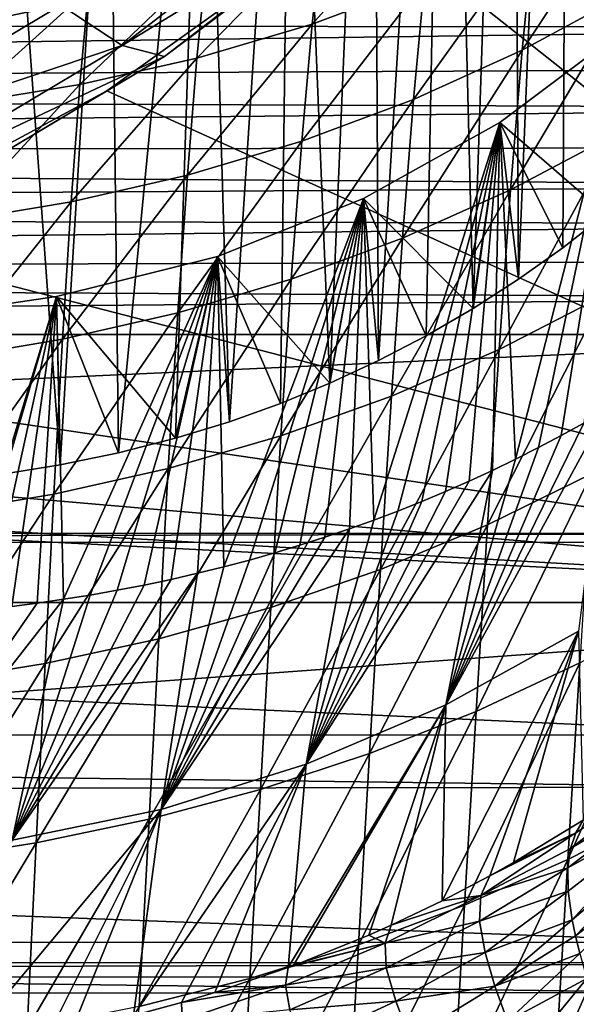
# Model space of a CAD drawing. Header units: metres. Extents: x -26 to 26, y -167 to 32.
# Tile 153 of 237: x 10.27 to 14.84, y -47.99 to -39.91. Entities that reach past the tile are written whole.
import ezdxf

# ---------------------------------------------------------------- set-up
doc = ezdxf.new("R2010")
doc.units = ezdxf.units.M
doc.layers.add('solid_12_411_043_XXX', color=7, linetype='CONTINUOUS')

msp = doc.modelspace()

# ---------------------------------------------------------------- linework, layer by layer
at = {"layer": 'solid_12_411_043_XXX'}
for points in [[(14.789033, -31.688641, 151.872635), (15.192941, -30.679951, 152.050491), (15.082736, -41.50206, 150.142273)], [(14.316196, -32.667778, 151.699982), (14.789033, -31.688641, 151.872635), (14.366879, -42.036366, 150.04805)], [(14.789033, -31.688641, 151.872635), (14.73038, -41.777794, 150.093643), (14.366879, -42.036366, 150.04805)], [(14.789033, -31.688641, 151.872635), (15.082736, -41.50206, 150.142273), (14.73038, -41.777794, 150.093643)], [(13.776601, -33.612881, 151.53334), (14.316196, -32.667778, 151.699982), (13.992949, -42.277317, 150.005569)], [(14.316196, -32.667778, 151.699982), (14.366879, -42.036366, 150.04805), (13.992949, -42.277317, 150.005569)], [(13.172758, -34.519531, 151.373474), (13.776601, -33.612881, 151.53334), (13.216746, -42.704865, 149.930176)], [(13.776601, -33.612881, 151.53334), (13.609289, -42.500286, 149.966248), (13.216746, -42.704865, 149.930176)], [(13.776601, -33.612881, 151.53334), (13.992949, -42.277317, 150.005569), (13.609289, -42.500286, 149.966248)], [(12.507529, -35.383446, 151.221146), (13.172758, -34.519531, 151.373474), (12.817635, -42.890106, 149.897522)], [(13.172758, -34.519531, 151.373474), (13.216746, -42.704865, 149.930176), (12.817635, -42.890106, 149.897522)], [(11.783948, -36.200684, 151.077042), (12.507529, -35.383446, 151.221146), (11.993101, -43.206173, 149.841782)], [(12.507529, -35.383446, 151.221146), (12.412071, -43.056351, 149.86821), (11.993101, -43.206173, 149.841782)], [(12.507529, -35.383446, 151.221146), (12.817635, -42.890106, 149.897522), (12.412071, -43.056351, 149.86821)], [(11.005443, -36.967365, 150.941849), (11.783948, -36.200684, 151.077042), (11.082561, -43.461369, 149.796783)], [(11.783948, -36.200684, 151.077042), (11.550641, -43.341671, 149.817886), (11.082561, -43.461369, 149.796783)], [(11.783948, -36.200684, 151.077042), (11.993101, -43.206173, 149.841782), (11.550641, -43.341671, 149.817886)], [(10.175643, -37.679928, 150.816208), (11.005443, -36.967365, 150.941849), (10.602253, -43.560997, 149.779221)], [(11.005443, -36.967365, 150.941849), (11.082561, -43.461369, 149.796783), (10.602253, -43.560997, 149.779221)], [(20.25881, -44.691231, 138.359497), (14.943871, -37.26368, 139.669128), (13.067199, -38.999222, 139.363113)], [(10.175643, -37.679928, 150.816208), (10.602253, -43.560997, 149.779221), (10.12996, -43.638092, 149.765625)], [(10.606789, -39.787075, 146.301575), (11.112022, -40.118153, 143.963959), (12.971468, -38.683498, 144.216919)], [(12.971468, -38.683498, 144.216919), (11.112022, -40.118153, 143.963959), (13.377589, -38.72942, 141.837357)], [(14.396425, -40.15485, 111.360062), (14.492588, -39.182911, 109.938614), (15.35838, -38.706882, 110.15451)], [(15.258856, -39.687428, 111.597168), (14.396425, -40.15485, 111.360062), (15.35838, -38.706882, 110.15451)], [(11.112022, -40.118153, 143.963959), (11.459927, -40.208988, 141.576477), (13.377589, -38.72942, 141.837357)], [(13.067199, -38.999222, 139.363113), (13.377589, -38.72942, 141.837357), (11.459927, -40.208988, 141.576477)], [(12.671029, -39.941154, 109.562126), (12.755705, -39.162167, 108.061119), (13.686121, -38.81485, 108.219704)], [(13.595248, -39.595394, 109.740623), (12.671029, -39.941154, 109.562126), (13.686121, -38.81485, 108.219704)], [(10.984441, -40.489449, 139.100357), (13.067199, -38.999222, 139.363113), (11.459927, -40.208988, 141.576477)], [(20.25881, -44.691231, 138.359497), (13.067199, -38.999222, 139.363113), (10.984441, -40.489449, 139.100357)], [(11.725519, -40.221027, 109.403496), (11.803246, -39.441109, 107.921402), (12.755705, -39.162167, 108.061119)], [(12.671029, -39.941154, 109.562126), (11.725519, -40.221027, 109.403496), (12.755705, -39.162167, 108.061119)], [(13.503962, -40.561222, 111.141609), (13.595248, -39.595394, 109.740623), (14.492588, -39.182911, 109.938614)], [(14.396425, -40.15485, 111.360062), (13.503962, -40.561222, 111.141609), (14.492588, -39.182911, 109.938614)], [(9.951589, -39.220585, 148.555267), (8.141209, -40.298374, 148.365234), (10.606789, -39.787075, 146.301575)], [(-19.211477, -39.935295, 177.856812), (19.282103, -39.620777, 177.856796), (-19.334743, -39.36393, 177.856766)], [(10.764642, -40.437576, 109.264595), (10.835055, -39.654457, 107.800331), (11.803246, -39.441109, 107.921402)], [(11.725519, -40.221027, 109.403496), (10.764642, -40.437576, 109.264595), (11.803246, -39.441109, 107.921402)], [(12.585765, -40.903511, 110.943542), (12.671029, -39.941154, 109.562126), (13.595248, -39.595394, 109.740623)], [(13.503962, -40.561222, 111.141609), (12.585765, -40.903511, 110.943542), (13.595248, -39.595394, 109.740623)], [(-19.211477, -39.935295, 177.856812), (19.204021, -39.967182, 177.856827), (19.282103, -39.620777, 177.856796)], [(9.793712, -40.595844, 109.144653), (9.85675, -39.807594, 107.69706), (10.835055, -39.654457, 107.800331)], [(10.764642, -40.437576, 109.264595), (9.793712, -40.595844, 109.144653), (10.835055, -39.654457, 107.800331)], [(14.300887, -41.303272, 112.631561), (14.396425, -40.15485, 111.360062), (15.258856, -39.687428, 111.597168)], [(15.160192, -40.847717, 112.888084), (14.300887, -41.303272, 112.631561), (15.258856, -39.687428, 111.597168)], [(8.141209, -40.298374, 148.365234), (8.677216, -40.935822, 146.09903), (10.606789, -39.787075, 146.301575)], [(10.606789, -39.787075, 146.301575), (8.677216, -40.935822, 146.09903), (11.112022, -40.118153, 143.963959)], [(-19.07317, -40.480602, 177.856873), (19.204021, -39.967182, 177.856827), (-19.211477, -39.935295, 177.856812)], [(-19.07317, -40.480602, 177.856873), (19.120239, -40.304474, 177.856857), (19.204021, -39.967182, 177.856827)], [(11.647055, -41.182468, 110.766335), (11.725519, -40.221027, 109.403496), (12.671029, -39.941154, 109.562126)], [(12.585765, -40.903511, 110.943542), (11.647055, -41.182468, 110.766335), (12.671029, -39.941154, 109.562126)], [(14.213817, -40.74876, 142.151688), (15.252087, -39.970768, 142.288864), (14.342392, -43.514057, 141.664078)], [(14.213817, -40.74876, 142.151688), (15.082736, -41.50206, 150.142273), (15.252087, -39.970768, 142.288864)], [(15.252087, -39.970768, 142.288864), (14.530976, -43.419003, 141.680847), (14.342392, -43.514057, 141.664078)], [(15.252087, -39.970768, 142.288864), (14.7179, -43.320667, 141.698181), (14.530976, -43.419003, 141.680847)], [(15.252087, -39.970768, 142.288864), (14.903181, -43.219048, 141.716095), (14.7179, -43.320667, 141.698181)], [(8.677216, -40.935822, 146.09903), (9.090538, -41.321617, 143.75177), (11.112022, -40.118153, 143.963959)], [(11.112022, -40.118153, 143.963959), (9.090538, -41.321617, 143.75177), (11.459927, -40.208988, 141.576477)], [(13.413029, -41.700359, 112.394348), (13.503962, -40.561222, 111.141609), (14.396425, -40.15485, 111.360062)], [(14.300887, -41.303272, 112.631561), (13.413029, -41.700359, 112.394348), (14.396425, -40.15485, 111.360062)], [(9.090538, -41.321617, 143.75177), (9.375152, -41.450134, 141.357635), (11.459927, -40.208988, 141.576477)], [(10.984441, -40.489449, 139.100357), (11.459927, -40.208988, 141.576477), (9.375152, -41.450134, 141.357635)], [(10.693386, -41.400455, 110.609924), (10.764642, -40.437576, 109.264595), (11.725519, -40.221027, 109.403496)], [(11.647055, -41.182468, 110.766335), (10.693386, -41.400455, 110.609924), (11.725519, -40.221027, 109.403496)], [(-19.07317, -40.480602, 177.856873), (19.030704, -40.633114, 177.856873), (19.120239, -40.304474, 177.856857)], [(-18.92049, -41.002914, 177.856903), (19.030704, -40.633114, 177.856873), (-19.07317, -40.480602, 177.856873)], [(8.728457, -41.710842, 138.884995), (10.984441, -40.489449, 139.100357), (9.375152, -41.450134, 141.357635)], [(20.25881, -44.691231, 138.359497), (10.984441, -40.489449, 139.100357), (8.728457, -41.710842, 138.884995)], [(9.729785, -41.562199, 110.473602), (9.793712, -40.595844, 109.144653), (10.764642, -40.437576, 109.264595)], [(10.693386, -41.400455, 110.609924), (9.729785, -41.562199, 110.473602), (10.764642, -40.437576, 109.264595)], [(12.500573, -42.036102, 112.178314), (12.585765, -40.903511, 110.943542), (13.503962, -40.561222, 111.141609)], [(13.413029, -41.700359, 112.394348), (12.500573, -42.036102, 112.178314), (13.503962, -40.561222, 111.141609)], [(-18.92049, -41.002914, 177.856903), (18.935429, -40.954838, 177.856903), (19.030704, -40.633114, 177.856873)], [(13.09383, -41.375111, 142.041245), (14.213817, -40.74876, 142.151688), (13.177685, -44.014641, 141.575821)], [(13.09383, -41.375111, 142.041245), (13.992949, -42.277317, 150.005569), (14.213817, -40.74876, 142.151688)], [(14.213817, -40.74876, 142.151688), (13.375875, -43.939465, 141.589081), (13.177685, -44.014641, 141.575821)], [(14.213817, -40.74876, 142.151688), (13.572339, -43.861008, 141.602905), (13.375875, -43.939465, 141.589081)], [(14.213817, -40.74876, 142.151688), (13.767241, -43.779243, 141.617325), (13.572339, -43.861008, 141.602905)], [(14.213817, -40.74876, 142.151688), (13.960521, -43.69418, 141.632324), (13.767241, -43.779243, 141.617325)], [(14.213817, -40.74876, 142.151688), (14.152224, -43.605789, 141.647903), (13.960521, -43.69418, 141.632324)], [(14.213817, -40.74876, 142.151688), (13.992949, -42.277317, 150.005569), (14.366879, -42.036366, 150.04805)], [(14.213817, -40.74876, 142.151688), (14.342392, -43.514057, 141.664078), (14.152224, -43.605789, 141.647903)], [(14.213817, -40.74876, 142.151688), (14.366879, -42.036366, 150.04805), (14.73038, -41.777794, 150.093643)], [(14.213817, -40.74876, 142.151688), (14.73038, -41.777794, 150.093643), (15.082736, -41.50206, 150.142273)], [(11.568398, -42.311169, 111.984016), (11.647055, -41.182468, 110.766335), (12.585765, -40.903511, 110.943542)], [(12.500573, -42.036102, 112.178314), (11.568398, -42.311169, 111.984016), (12.585765, -40.903511, 110.943542)], [(14.206594, -42.613564, 113.728737), (14.300887, -41.303272, 112.631561), (15.160192, -40.847717, 112.888084)], [(15.063055, -42.17411, 114.001549), (14.206594, -42.613564, 113.728737), (15.160192, -40.847717, 112.888084)], [(-18.92049, -41.002914, 177.856903), (18.83424, -41.270264, 177.856934), (18.935429, -40.954838, 177.856903)], [(-18.752844, -41.507908, 177.856949), (18.83424, -41.270264, 177.856934), (-18.92049, -41.002914, 177.856903)], [(10.621723, -42.52776, 111.811478), (10.693386, -41.400455, 110.609924), (11.647055, -41.182468, 110.766335)], [(11.568398, -42.311169, 111.984016), (10.621723, -42.52776, 111.811478), (11.647055, -41.182468, 110.766335)], [(-18.752844, -41.507908, 177.856949), (18.727013, -41.580692, 177.856964), (18.83424, -41.270264, 177.856934)], [(13.323005, -42.997261, 113.475693), (13.413029, -41.700359, 112.394348), (14.300887, -41.303272, 112.631561)], [(14.206594, -42.613564, 113.728737), (13.323005, -42.997261, 113.475693), (14.300887, -41.303272, 112.631561)], [(11.895658, -41.848736, 141.957718), (13.09383, -41.375111, 142.041245), (11.945817, -44.398037, 141.508209)], [(11.895658, -41.848736, 141.957718), (12.817635, -42.890106, 149.897522), (13.09383, -41.375111, 142.041245)], [(13.09383, -41.375111, 142.041245), (12.157295, -44.342045, 141.518082), (11.945817, -44.398037, 141.508209)], [(13.09383, -41.375111, 142.041245), (12.365746, -44.282967, 141.528503), (12.157295, -44.342045, 141.518082)], [(13.09383, -41.375111, 142.041245), (12.571861, -44.220703, 141.53949), (12.365746, -44.282967, 141.528503)], [(13.09383, -41.375111, 142.041245), (12.77585, -44.155235, 141.551025), (12.571861, -44.220703, 141.53949)], [(13.09383, -41.375111, 142.041245), (12.977655, -44.086571, 141.563141), (12.77585, -44.155235, 141.551025)], [(13.09383, -41.375111, 142.041245), (12.817635, -42.890106, 149.897522), (13.216746, -42.704865, 149.930176)], [(13.09383, -41.375111, 142.041245), (13.177685, -44.014641, 141.575821), (12.977655, -44.086571, 141.563141)], [(13.09383, -41.375111, 142.041245), (13.216746, -42.704865, 149.930176), (13.609289, -42.500286, 149.966248)], [(13.09383, -41.375111, 142.041245), (13.609289, -42.500286, 149.966248), (13.992949, -42.277317, 150.005569)], [(9.665297, -42.690304, 111.660065), (9.729785, -41.562199, 110.473602), (10.693386, -41.400455, 110.609924)], [(10.621723, -42.52776, 111.811478), (9.665297, -42.690304, 111.660065), (10.693386, -41.400455, 110.609924)], [(-18.568636, -42.002018, 177.856995), (18.727013, -41.580692, 177.856964), (-18.752844, -41.507908, 177.856949)], [(-18.568636, -42.002018, 177.856995), (18.613428, -41.886883, 177.856979), (18.727013, -41.580692, 177.856964)], [(20.25881, -44.691231, 138.359497), (8.728457, -41.710842, 138.884995), (6.334848, -42.644142, 138.720444)], [(12.415938, -43.322475, 113.244438), (12.500573, -42.036102, 112.178314), (13.413029, -41.700359, 112.394348)], [(13.323005, -42.997261, 113.475693), (12.415938, -43.322475, 113.244438), (13.413029, -41.700359, 112.394348)], [(10.573383, -42.17717, 141.899811), (11.895658, -41.848736, 141.957718), (10.629589, -44.66457, 141.461212)], [(10.573383, -42.17717, 141.899811), (11.550641, -43.341671, 149.817886), (11.895658, -41.848736, 141.957718)], [(11.895658, -41.848736, 141.957718), (10.849168, -44.629456, 141.467407), (10.629589, -44.66457, 141.461212)], [(11.895658, -41.848736, 141.957718), (11.070378, -44.590237, 141.474319), (10.849168, -44.629456, 141.467407)], [(11.895658, -41.848736, 141.957718), (11.293689, -44.547108, 141.481934), (11.070378, -44.590237, 141.474319)], [(11.895658, -41.848736, 141.957718), (11.514091, -44.500698, 141.490112), (11.293689, -44.547108, 141.481934)], [(11.895658, -41.848736, 141.957718), (11.731257, -44.450993, 141.498871), (11.514091, -44.500698, 141.490112)], [(11.895658, -41.848736, 141.957718), (11.550641, -43.341671, 149.817886), (11.993101, -43.206173, 149.841782)], [(11.895658, -41.848736, 141.957718), (11.945817, -44.398037, 141.508209), (11.731257, -44.450993, 141.498871)], [(11.895658, -41.848736, 141.957718), (11.993101, -43.206173, 149.841782), (12.412071, -43.056351, 149.86821)], [(11.895658, -41.848736, 141.957718), (12.412071, -43.056351, 149.86821), (12.817635, -42.890106, 149.897522)], [(-18.568636, -42.002018, 177.856995), (18.492992, -42.190403, 177.85701), (18.613428, -41.886883, 177.856979)], [(-18.568636, -42.002018, 177.856995), (-18.365831, -42.490776, 177.85704), (18.492992, -42.190403, 177.85701)], [(11.489963, -43.589836, 113.035629), (11.568398, -42.311169, 111.984016), (12.500573, -42.036102, 112.178314)], [(12.415938, -43.322475, 113.244438), (11.489963, -43.589836, 113.035629), (12.500573, -42.036102, 112.178314)], [(-18.365831, -42.490776, 177.85704), (18.36586, -42.490776, 177.85704), (18.492992, -42.190403, 177.85701)], [(9.811491, -42.290211, 141.879883), (10.573383, -42.17717, 141.899811), (9.813424, -44.76656, 141.443237)], [(9.811491, -42.290211, 141.879883), (10.12996, -43.638092, 149.765625), (10.573383, -42.17717, 141.899811)], [(10.573383, -42.17717, 141.899811), (10.006289, -44.746414, 141.446793), (9.813424, -44.76656, 141.443237)], [(10.573383, -42.17717, 141.899811), (10.206014, -44.723152, 141.450882), (10.006289, -44.746414, 141.446793)], [(10.573383, -42.17717, 141.899811), (10.12996, -43.638092, 149.765625), (10.602253, -43.560997, 149.779221)], [(10.573383, -42.17717, 141.899811), (10.413535, -44.695797, 141.455719), (10.206014, -44.723152, 141.450882)], [(10.573383, -42.17717, 141.899811), (10.629589, -44.66457, 141.461212), (10.413535, -44.695797, 141.455719)], [(10.573383, -42.17717, 141.899811), (10.602253, -43.560997, 149.779221), (11.082561, -43.461369, 149.796783)], [(10.573383, -42.17717, 141.899811), (11.082561, -43.461369, 149.796783), (11.550641, -43.341671, 149.817886)], [(14.112928, -44.053318, 114.655014), (14.206594, -42.613564, 113.728737), (15.063055, -42.17411, 114.001549)], [(14.966732, -43.63361, 114.940292), (14.112928, -44.053318, 114.655014), (15.063055, -42.17411, 114.001549)], [(10.549988, -43.801384, 112.84935), (10.621723, -42.52776, 111.811478), (11.568398, -42.311169, 111.984016)], [(11.489963, -43.589836, 113.035629), (10.549988, -43.801384, 112.84935), (11.568398, -42.311169, 111.984016)], [(-17.563112, -44.122044, 177.857178), (18.36586, -42.490776, 177.85704), (-18.365831, -42.490776, 177.85704)], [(17.561674, -44.124863, 177.857178), (18.36586, -42.490776, 177.85704), (-17.563112, -44.122044, 177.857178)], [(9.600504, -43.961288, 112.685036), (9.665297, -42.690304, 111.660065), (10.621723, -42.52776, 111.811478)], [(10.549988, -43.801384, 112.84935), (9.600504, -43.961288, 112.685036), (10.621723, -42.52776, 111.811478)], [(20.25881, -44.691231, 138.359497), (6.334848, -42.644142, 138.720444), (3.841336, -43.274639, 138.609268)], [(13.233387, -44.420116, 114.38974), (13.323005, -42.997261, 113.475693), (14.206594, -42.613564, 113.728737)], [(14.112928, -44.053318, 114.655014), (13.233387, -44.420116, 114.38974), (14.206594, -42.613564, 113.728737)], [(12.331473, -44.73143, 114.146629), (12.415938, -43.322475, 113.244438), (13.323005, -42.997261, 113.475693)], [(13.233387, -44.420116, 114.38974), (12.331473, -44.73143, 114.146629), (13.323005, -42.997261, 113.475693)], [(15.086793, -43.11414, 141.734604), (14.859393, -44.925945, 153.537766), (13.769633, -45.529995, 153.47258)], [(14.903181, -43.219048, 141.716095), (15.086793, -43.11414, 141.734604), (13.769633, -45.529995, 153.47258)], [(14.7179, -43.320667, 141.698181), (14.903181, -43.219048, 141.716095), (13.769633, -45.529995, 153.47258)], [(20.25881, -44.691231, 138.359497), (3.841336, -43.274639, 138.609268), (1.287215, -43.5924, 138.553238)], [(11.411469, -44.987846, 113.92643), (11.489963, -43.589836, 113.035629), (12.415938, -43.322475, 113.244438)], [(12.331473, -44.73143, 114.146629), (11.411469, -44.987846, 113.92643), (12.415938, -43.322475, 113.244438)], [(14.530976, -43.419003, 141.680847), (14.7179, -43.320667, 141.698181), (13.769633, -45.529995, 153.47258)], [(14.342392, -43.514057, 141.664078), (14.530976, -43.419003, 141.680847), (13.769633, -45.529995, 153.47258)], [(14.152224, -43.605789, 141.647903), (14.342392, -43.514057, 141.664078), (13.769633, -45.529995, 153.47258)], [(-20.258781, -44.691231, 138.359497), (20.25881, -44.691231, 138.359497), (-1.287215, -43.5924, 138.553238)], [(20.25881, -44.691231, 138.359497), (1.287215, -43.5924, 138.553238), (-1.287215, -43.5924, 138.553238)], [(10.477999, -45.191284, 113.729301), (10.549988, -43.801384, 112.84935), (11.489963, -43.589836, 113.035629)], [(11.411469, -44.987846, 113.92643), (10.477999, -45.191284, 113.729301), (11.489963, -43.589836, 113.035629)], [(14.152224, -43.605789, 141.647903), (13.769633, -45.529995, 153.47258), (12.622489, -46.018997, 153.419693)], [(13.960521, -43.69418, 141.632324), (14.152224, -43.605789, 141.647903), (12.622489, -46.018997, 153.419693)], [(14.018875, -45.584301, 115.423035), (14.112928, -44.053318, 114.655014), (14.966732, -43.63361, 114.940292)], [(14.870057, -45.186859, 115.716469), (14.018875, -45.584301, 115.423035), (14.966732, -43.63361, 114.940292)], [(13.767241, -43.779243, 141.617325), (13.960521, -43.69418, 141.632324), (12.622489, -46.018997, 153.419693)], [(9.535305, -45.345673, 113.554741), (9.600504, -43.961288, 112.685036), (10.549988, -43.801384, 112.84935)], [(10.477999, -45.191284, 113.729301), (9.535305, -45.345673, 113.554741), (10.549988, -43.801384, 112.84935)], [(13.572339, -43.861008, 141.602905), (13.767241, -43.779243, 141.617325), (12.622489, -46.018997, 153.419693)], [(13.375875, -43.939465, 141.589081), (13.572339, -43.861008, 141.602905), (12.622489, -46.018997, 153.419693)], [(13.177685, -44.014641, 141.575821), (13.375875, -43.939465, 141.589081), (12.622489, -46.018997, 153.419693)], [(12.977655, -44.086571, 141.563141), (13.177685, -44.014641, 141.575821), (12.622489, -46.018997, 153.419693)], [(13.143327, -45.931797, 115.149574), (13.233387, -44.420116, 114.38974), (14.112928, -44.053318, 114.655014)], [(14.018875, -45.584301, 115.423035), (13.143327, -45.931797, 115.149574), (14.112928, -44.053318, 114.655014)], [(17.561674, -44.124863, 177.857178), (-17.563112, -44.122044, 177.857178), (-17.519766, -44.204124, 177.857178)], [(17.524755, -44.194782, 177.857178), (17.561674, -44.124863, 177.857178), (-17.519766, -44.204124, 177.857178)], [(12.977655, -44.086571, 141.563141), (12.622489, -46.018997, 153.419693), (11.430732, -46.389004, 153.379486)], [(12.77585, -44.155235, 141.551025), (12.977655, -44.086571, 141.563141), (11.430732, -46.389004, 153.379486)], [(17.524755, -44.194782, 177.857178), (-17.519766, -44.204124, 177.857178), (16.703465, -45.777103, 177.857315)], [(16.703465, -45.777103, 177.857315), (-17.519766, -44.204124, 177.857178), (-16.700554, -45.783138, 177.857315)], [(12.571861, -44.220703, 141.53949), (12.77585, -44.155235, 141.551025), (11.430732, -46.389004, 153.379486)], [(12.365746, -44.282967, 141.528503), (12.571861, -44.220703, 141.53949), (11.430732, -46.389004, 153.379486)], [(12.157295, -44.342045, 141.518082), (12.365746, -44.282967, 141.528503), (11.430732, -46.389004, 153.379486)], [(11.945817, -44.398037, 141.508209), (12.157295, -44.342045, 141.518082), (11.430732, -46.389004, 153.379486)], [(11.731257, -44.450993, 141.498871), (11.430732, -46.389004, 153.379486), (10.208182, -46.642437, 153.351776)], [(11.514091, -44.500698, 141.490112), (11.731257, -44.450993, 141.498871), (10.208182, -46.642437, 153.351776)], [(11.731257, -44.450993, 141.498871), (11.945817, -44.398037, 141.508209), (11.430732, -46.389004, 153.379486)], [(12.246507, -46.226921, 114.898376), (12.331473, -44.73143, 114.146629), (13.233387, -44.420116, 114.38974)], [(13.143327, -45.931797, 115.149574), (12.246507, -46.226921, 114.898376), (13.233387, -44.420116, 114.38974)], [(11.293689, -44.547108, 141.481934), (11.514091, -44.500698, 141.490112), (10.208182, -46.642437, 153.351776)], [(11.070378, -44.590237, 141.474319), (11.293689, -44.547108, 141.481934), (10.208182, -46.642437, 153.351776)], [(10.849168, -44.629456, 141.467407), (11.070378, -44.590237, 141.474319), (10.208182, -46.642437, 153.351776)], [(-20.258781, -44.691231, 138.359497), (-20.159618, -47.645546, 137.923386), (20.25881, -44.691231, 138.359497)], [(-20.159618, -47.645546, 137.923386), (20.159536, -47.647865, 137.923096), (20.25881, -44.691231, 138.359497)], [(10.629589, -44.66457, 141.461212), (10.208182, -46.642437, 153.351776), (8.968007, -46.790672, 153.335434)], [(10.413535, -44.695797, 141.455719), (10.629589, -44.66457, 141.461212), (8.968007, -46.790672, 153.335434)], [(10.206014, -44.723152, 141.450882), (10.413535, -44.695797, 141.455719), (8.968007, -46.790672, 153.335434)], [(10.629589, -44.66457, 141.461212), (10.849168, -44.629456, 141.467407), (10.208182, -46.642437, 153.351776)], [(11.332418, -46.470226, 114.670296), (11.411469, -44.987846, 113.92643), (12.331473, -44.73143, 114.146629)], [(12.246507, -46.226921, 114.898376), (11.332418, -46.470226, 114.670296), (12.331473, -44.73143, 114.146629)], [(14.772301, -46.801094, 116.34549), (14.870057, -45.186859, 115.716469), (15.693761, -44.742294, 116.027946)], [(15.594942, -46.383244, 116.660347), (14.772301, -46.801094, 116.34549), (15.693761, -44.742294, 116.027946)], [(13.739374, -47.140945, 164.422104), (13.769633, -45.529995, 153.47258), (14.859393, -44.925945, 153.537766)], [(14.131925, -46.934914, 164.548676), (13.739374, -47.140945, 164.422104), (14.859393, -44.925945, 153.537766)], [(14.325653, -46.82634, 164.615387), (14.131925, -46.934914, 164.548676), (14.859393, -44.925945, 153.537766)], [(14.898701, -46.476589, 164.830261), (14.325653, -46.82634, 164.615387), (14.859393, -44.925945, 153.537766)], [(10.405408, -46.663521, 114.465546), (10.477999, -45.191284, 113.729301), (11.411469, -44.987846, 113.92643)], [(11.332418, -46.470226, 114.670296), (10.405408, -46.663521, 114.465546), (11.411469, -44.987846, 113.92643)], [(13.923801, -47.174706, 116.048264), (14.018875, -45.584301, 115.423035), (14.870057, -45.186859, 115.716469)], [(14.772301, -46.801094, 116.34549), (13.923801, -47.174706, 116.048264), (14.870057, -45.186859, 115.716469)], [(9.469482, -46.810497, 114.283691), (9.535305, -45.345673, 113.554741), (10.477999, -45.191284, 113.729301)], [(10.405408, -46.663521, 114.465546), (9.469482, -46.810497, 114.283691), (10.477999, -45.191284, 113.729301)], [(12.47531, -47.68837, 164.085785), (12.622489, -46.018997, 153.419693), (13.769633, -45.529995, 153.47258)], [(12.516743, -47.673023, 164.095215), (12.47531, -47.68837, 164.085785), (13.769633, -45.529995, 153.47258)], [(13.13739, -47.422684, 164.249023), (12.516743, -47.673023, 164.095215), (13.769633, -45.529995, 153.47258)], [(13.052306, -47.501427, 115.770683), (13.143327, -45.931797, 115.149574), (14.018875, -45.584301, 115.423035)], [(13.923801, -47.174706, 116.048264), (13.052306, -47.501427, 115.770683), (14.018875, -45.584301, 115.423035)], [(13.321889, -47.340572, 164.299469), (13.13739, -47.422684, 164.249023), (13.769633, -45.529995, 153.47258)], [(13.739374, -47.140945, 164.422104), (13.321889, -47.340572, 164.299469), (13.769633, -45.529995, 153.47258)], [(16.703465, -45.777103, 177.857315), (-16.700554, -45.783138, 177.857315), (16.495449, -46.20747, 177.857361)], [(16.495449, -46.20747, 177.857361), (-16.700554, -45.783138, 177.857315), (-16.47521, -46.250378, 177.857361)], [(12.160638, -47.778988, 115.515198), (12.246507, -46.226921, 114.898376), (13.143327, -45.931797, 115.149574)], [(13.052306, -47.501427, 115.770683), (12.160638, -47.778988, 115.515198), (13.143327, -45.931797, 115.149574)], [(11.205441, -48.082333, 163.843719), (11.430732, -46.389004, 153.379486), (12.622489, -46.018997, 153.419693)], [(11.59899, -47.975452, 163.909393), (11.205441, -48.082333, 163.843719), (12.622489, -46.018997, 153.419693)], [(11.873989, -47.892887, 163.960114), (11.59899, -47.975452, 163.909393), (12.622489, -46.018997, 153.419693)], [(12.47531, -47.68837, 164.085785), (11.873989, -47.892887, 163.960114), (12.622489, -46.018997, 153.419693)], [(14.793809, -46.710567, 165.549866), (15.696793, -46.015888, 165.746292), (15.653018, -46.197506, 166.272461)], [(14.793809, -46.710567, 165.549866), (14.837281, -46.58176, 165.173416), (15.696793, -46.015888, 165.746292)], [(14.837281, -46.58176, 165.173416), (14.898701, -46.476589, 164.830261), (15.696793, -46.015888, 165.746292)], [(16.495449, -46.20747, 177.857361), (-16.47521, -46.250378, 177.857361), (15.951117, -47.479836, 177.857468)], [(11.252524, -48.007908, 115.282738), (11.332418, -46.470226, 114.670296), (12.246507, -46.226921, 114.898376)], [(12.160638, -47.778988, 115.515198), (11.252524, -48.007908, 115.282738), (12.246507, -46.226921, 114.898376)], [(14.771314, -46.868549, 165.969986), (15.653018, -46.197506, 166.272461), (15.639215, -46.387413, 166.794754)], [(14.771314, -46.868549, 165.969986), (14.793809, -46.710567, 165.549866), (15.653018, -46.197506, 166.272461)], [(15.951117, -47.479836, 177.857468), (-16.47521, -46.250378, 177.857361), (-15.950654, -47.480976, 177.857468)], [(9.776477, -48.368862, 163.667709), (10.208182, -46.642437, 153.351776), (11.430732, -46.389004, 153.379486)], [(10.507593, -48.241199, 163.74614), (9.776477, -48.368862, 163.667709), (11.430732, -46.389004, 153.379486)], [(10.697239, -48.201756, 163.77037), (10.507593, -48.241199, 163.74614), (11.430732, -46.389004, 153.379486)], [(11.205441, -48.082333, 163.843719), (10.697239, -48.201756, 163.77037), (11.430732, -46.389004, 153.379486)], [(14.673678, -48.457817, 116.849915), (14.772301, -46.801094, 116.34549), (15.594942, -46.383244, 116.660347)], [(15.495204, -48.067688, 117.164551), (14.673678, -48.457817, 116.849915), (15.594942, -46.383244, 116.660347)], [(14.77424, -47.061581, 166.443802), (14.771314, -46.868549, 165.969986), (15.639215, -46.387413, 166.794754)], [(14.806827, -47.294933, 166.981232), (14.77424, -47.061581, 166.443802), (15.639215, -46.387413, 166.794754)], [(14.806827, -47.294933, 166.981232), (15.639215, -46.387413, 166.794754), (15.646955, -46.585373, 167.312668)], [(10.332036, -48.18988, 115.073608), (10.405408, -46.663521, 114.465546), (11.332418, -46.470226, 114.670296)], [(11.252524, -48.007908, 115.282738), (10.332036, -48.18988, 115.073608), (11.332418, -46.470226, 114.670296)], [(14.837281, -46.58176, 165.173416), (14.325653, -46.82634, 164.615387), (14.898701, -46.476589, 164.830261)], [(14.057661, -47.095459, 165.199905), (14.131925, -46.934914, 164.548676), (14.837281, -46.58176, 165.173416)], [(14.057661, -47.095459, 165.199905), (14.837281, -46.58176, 165.173416), (14.793809, -46.710567, 165.549866)], [(14.837281, -46.58176, 165.173416), (14.131925, -46.934914, 164.548676), (14.325653, -46.82634, 164.615387)], [(14.83473, -47.427849, 167.277069), (14.806827, -47.294933, 166.981232), (15.646955, -46.585373, 167.312668)], [(14.83473, -47.427849, 167.277069), (15.646955, -46.585373, 167.312668), (15.668754, -46.786819, 167.82872)], [(9.402942, -48.328369, 114.887405), (9.469482, -46.810497, 114.283691), (10.405408, -46.663521, 114.465546)], [(10.332036, -48.18988, 115.073608), (9.402942, -48.328369, 114.887405), (10.405408, -46.663521, 114.465546)], [(14.057661, -47.095459, 165.199905), (14.793809, -46.710567, 165.549866), (14.771314, -46.868549, 165.969986)], [(13.827916, -48.806644, 116.552269), (13.923801, -47.174706, 116.048264), (14.772301, -46.801094, 116.34549)], [(14.673678, -48.457817, 116.849915), (13.827916, -48.806644, 116.552269), (14.772301, -46.801094, 116.34549)], [(14.869712, -47.571415, 167.592209), (14.83473, -47.427849, 167.277069), (15.668754, -46.786819, 167.82872)], [(14.046426, -47.307201, 165.840546), (14.771314, -46.868549, 165.969986), (14.77424, -47.061581, 166.443802)], [(14.057661, -47.095459, 165.199905), (14.771314, -46.868549, 165.969986), (14.046426, -47.307201, 165.840546)], [(14.057661, -47.095459, 165.199905), (13.739374, -47.140945, 164.422104), (14.131925, -46.934914, 164.548676)], [(14.057661, -47.095459, 165.199905), (13.270083, -47.487904, 165.024857), (13.321889, -47.340572, 164.299469)], [(14.057661, -47.095459, 165.199905), (14.046426, -47.307201, 165.840546), (13.270083, -47.487904, 165.024857)], [(14.057661, -47.095459, 165.199905), (13.321889, -47.340572, 164.299469), (13.739374, -47.140945, 164.422104)], [(14.046426, -47.307201, 165.840546), (14.77424, -47.061581, 166.443802), (14.091316, -47.563931, 166.463486)], [(14.091316, -47.563931, 166.463486), (14.77424, -47.061581, 166.443802), (14.806827, -47.294933, 166.981232)], [(12.960527, -49.111706, 116.273735), (13.052306, -47.501427, 115.770683), (13.923801, -47.174706, 116.048264)], [(13.827916, -48.806644, 116.552269), (12.960527, -49.111706, 116.273735), (13.923801, -47.174706, 116.048264)], [(13.270083, -47.487904, 165.024857), (13.13739, -47.422684, 164.249023), (13.321889, -47.340572, 164.299469)], [(14.046426, -47.307201, 165.840546), (13.280386, -47.690037, 165.736526), (13.270083, -47.487904, 165.024857)], [(14.046426, -47.307201, 165.840546), (14.091316, -47.563931, 166.463486), (13.280386, -47.690037, 165.736526)], [(14.091316, -47.563931, 166.463486), (14.806827, -47.294933, 166.981232), (14.17138, -47.839954, 167.070282)], [(14.17138, -47.839954, 167.070282), (14.806827, -47.294933, 166.981232), (14.83473, -47.427849, 167.277069)], [(13.270083, -47.487904, 165.024857), (12.516743, -47.673023, 164.095215), (13.13739, -47.422684, 164.249023)], [(14.17138, -47.839954, 167.070282), (14.83473, -47.427849, 167.277069), (14.869712, -47.571415, 167.592209)], [(15.951117, -47.479836, 177.857468), (-15.950654, -47.480976, 177.857468), (15.802127, -47.891842, 177.857498)], [(15.802127, -47.891842, 177.857498), (-15.950654, -47.480976, 177.857468), (-15.793832, -47.915928, 177.857498)], [(12.074065, -49.37088, 116.016907), (12.160638, -47.778988, 115.515198), (13.052306, -47.501427, 115.770683)], [(12.960527, -49.111706, 116.273735), (12.074065, -49.37088, 116.016907), (13.052306, -47.501427, 115.770683)], [(13.270083, -47.487904, 165.024857), (12.45164, -47.832386, 164.881897), (12.47531, -47.68837, 164.085785)], [(13.270083, -47.487904, 165.024857), (13.280386, -47.690037, 165.736526), (12.45164, -47.832386, 164.881897)], [(13.270083, -47.487904, 165.024857), (12.47531, -47.68837, 164.085785), (12.516743, -47.673023, 164.095215)], [(14.091316, -47.563931, 166.463486), (13.357914, -47.963959, 166.42215), (13.280386, -47.690037, 165.736526)], [(14.091316, -47.563931, 166.463486), (14.17138, -47.839954, 167.070282), (13.357914, -47.963959, 166.42215)], [(14.17138, -47.839954, 167.070282), (14.869712, -47.571415, 167.592209), (14.275379, -48.127975, 167.664383)], [(14.275379, -48.127975, 167.664383), (14.869712, -47.571415, 167.592209), (14.926326, -47.778645, 168.043213)], [(-20.159618, -47.645546, 137.923386), (-20.15344, -47.768009, 137.908936), (20.159536, -47.647865, 137.923096)], [(-20.15344, -47.768009, 137.908936), (20.153627, -47.764984, 137.909286), (20.159536, -47.647865, 137.923096)], [(12.45164, -47.832386, 164.881897), (11.873989, -47.892887, 163.960114), (12.47531, -47.68837, 164.085785)], [(13.280386, -47.690037, 165.736526), (12.489454, -48.035503, 165.661316), (12.45164, -47.832386, 164.881897)], [(13.280386, -47.690037, 165.736526), (13.357914, -47.963959, 166.42215), (12.489454, -48.035503, 165.661316)], [(-20.15344, -47.768009, 137.908936), (20.070938, -49.311081, 137.751358), (20.153627, -47.764984, 137.909286)], [(-20.15344, -47.768009, 137.908936), (-20.070822, -49.312672, 137.751221), (20.070938, -49.311081, 137.751358)], [(11.171982, -49.584652, 115.782799), (11.252524, -48.007908, 115.282738), (12.160638, -47.778988, 115.515198)], [(12.074065, -49.37088, 116.016907), (11.171982, -49.584652, 115.782799), (12.160638, -47.778988, 115.515198)], [(12.45164, -47.832386, 164.881897), (11.59899, -47.975452, 163.909393), (11.873989, -47.892887, 163.960114)], [(12.45164, -47.832386, 164.881897), (11.603892, -48.122307, 164.773727), (11.59899, -47.975452, 163.909393)], [(12.45164, -47.832386, 164.881897), (12.489454, -48.035503, 165.661316), (11.603892, -48.122307, 164.773727)], [(14.17138, -47.839954, 167.070282), (13.474372, -48.267887, 167.083664), (13.357914, -47.963959, 166.42215)], [(14.17138, -47.839954, 167.070282), (14.275379, -48.127975, 167.664383), (13.474372, -48.267887, 167.083664)], [(14.275379, -48.127975, 167.664383), (14.926326, -47.778645, 168.043213), (14.395704, -48.425217, 168.248093)], [(14.395704, -48.425217, 168.248093), (14.926326, -47.778645, 168.043213), (14.994381, -48.003799, 168.530655)], [(15.802127, -47.891842, 177.857498), (-15.793832, -47.915928, 177.857498), (15.428016, -49.194134, 177.857605)], [(15.428016, -49.194134, 177.857605), (-15.793832, -47.915928, 177.857498), (-15.427872, -49.194653, 177.857605)], [(11.603892, -48.122307, 164.773727), (11.205441, -48.082333, 163.843719), (11.59899, -47.975452, 163.909393)], [(13.357914, -47.963959, 166.42215), (12.594544, -48.319023, 166.409424), (12.489454, -48.035503, 165.661316)], [(13.357914, -47.963959, 166.42215), (13.474372, -48.267887, 167.083664), (12.594544, -48.319023, 166.409424)]]:
    msp.add_3dface(points, dxfattribs=at)

doc.saveas('drawing.dxf')
